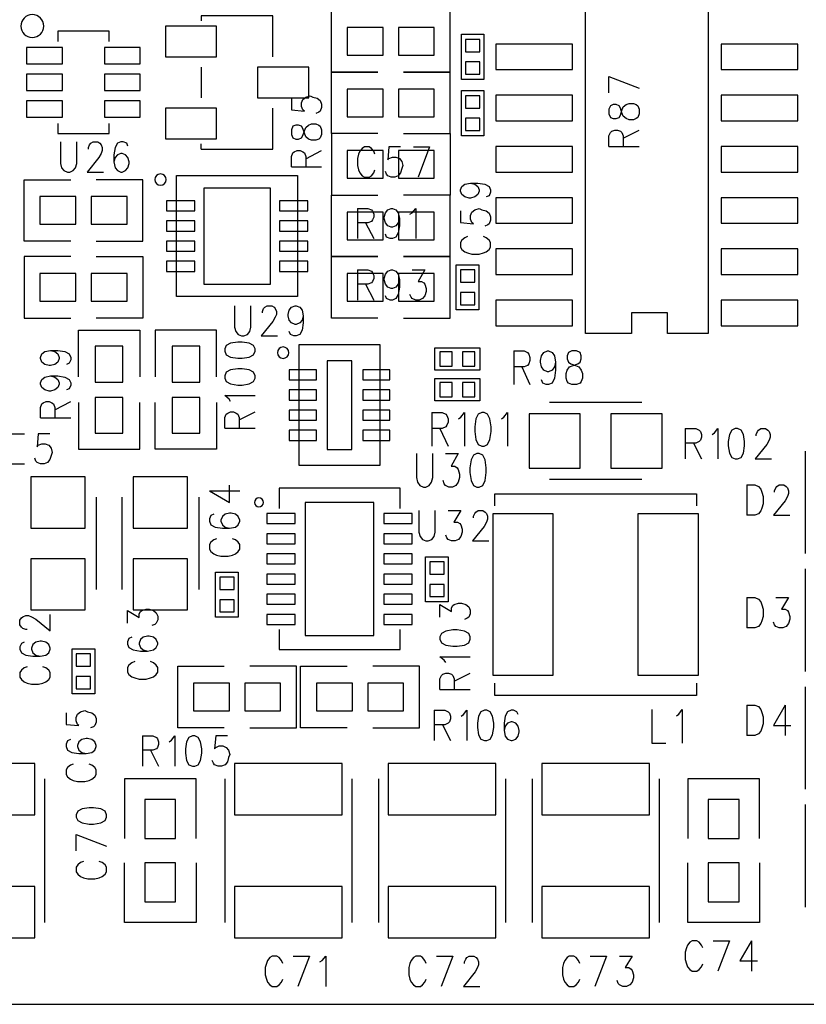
# Model space of a CAD drawing. Extents: x 2 to 38, y 4.3 to 27.6.
# Tile 3 of 25: x 13.3 to 16.6, y 10.6 to 14.6. Entities that reach past the tile are written whole.
import ezdxf

# ---------------------------------------------------------------- set-up
doc = ezdxf.new("R2010")
doc.units = 0
doc.layers.get('0').update_dxf_attribs({"linetype": 'CONTINUOUS'})
doc.layers.add('assy_t', color=3, linetype='CONTINUOUS')

# ---------------------------------------------------------------- blocks, each defined once
blk = doc.blocks.new('D17')
blk.add_lwpolyline([(-0.06348, -0.08041), (0.06348, -0.08041), (0.06348, 0.08041), (-0.06348, 0.08041)], close=True)
blk = doc.blocks.new('D18')
blk.add_lwpolyline([(-0.02539, -0.02963), (0.02539, -0.02963), (0.02539, 0.02963), (-0.02539, 0.02963)], close=True)
blk = doc.blocks.new('D19')
blk.add_lwpolyline([(-0.02963, -0.02539), (0.02963, -0.02539), (0.02963, 0.02539), (-0.02963, 0.02539)], close=True)
blk = doc.blocks.new('D22')
blk.add_lwpolyline([(-0.07407, -0.03386), (0.07407, -0.03386), (0.07407, 0.03386), (-0.07407, 0.03386)], close=True)
blk = doc.blocks.new('D26')
blk.add_lwpolyline([(-0.11216, -0.10581), (0.11216, -0.10581), (0.11216, 0.10581), (-0.11216, 0.10581)], close=True)
blk = doc.blocks.new('D27')
blk.add_lwpolyline([(-0.07407, -0.05714), (0.07407, -0.05714), (0.07407, 0.05714), (-0.07407, 0.05714)], close=True)
blk = doc.blocks.new('D30')
blk.add_lwpolyline([(-0.05714, -0.07407), (0.05714, -0.07407), (0.05714, 0.07407), (-0.05714, 0.07407)], close=True)
blk = doc.blocks.new('D31')
blk.add_lwpolyline([(-0.10581, -0.11216), (0.10581, -0.11216), (0.10581, 0.11216), (-0.10581, 0.11216)], close=True)
blk = doc.blocks.new('D32')
blk.add_lwpolyline([(-0.10581, -0.06348), (0.10581, -0.06348), (0.10581, 0.06348), (-0.10581, 0.06348)], close=True)
blk = doc.blocks.new('D39')
blk.add_lwpolyline([(-0.15871, -0.0529), (0.15871, -0.0529), (0.15871, 0.0529), (-0.15871, 0.0529)], close=True)
blk = doc.blocks.new('D46')
blk.add_lwpolyline([(-0.05832, -0.02083), (0.05832, -0.02083), (0.05832, 0.02083), (-0.05832, 0.02083)], close=True)
blk = doc.blocks.new('D47')
blk.add_lwpolyline([(-0.14163, -0.27493), (0.14163, -0.27493), (0.14163, 0.27493), (-0.14163, 0.27493)], close=True)
blk = doc.blocks.new('D50')
blk.add_lwpolyline([(-0.2222, -0.10581), (0.2222, -0.10581), (0.2222, 0.10581), (-0.2222, 0.10581)], close=True)
blk = doc.blocks.new('D51')
blk.add_lwpolyline([(-0.13747, -0.19829), (0.13747, -0.19829), (0.13747, 0.19829), (-0.13747, 0.19829)], close=True)
blk = doc.blocks.new('D54')
blk.add_lwpolyline([(-0.12497, -0.33325), (0.12497, -0.33325), (0.12497, 0.33325), (-0.12497, 0.33325)], close=True)
blk = doc.blocks.new('D60')
blk.add_lwpolyline([(-0.05624, -0.02083), (0.05624, -0.02083), (0.05624, 0.02083), (-0.05624, 0.02083)], close=True)
blk = doc.blocks.new('D61')
blk.add_lwpolyline([(-0.05082, -0.18329), (0.05082, -0.18329), (0.05082, 0.18329), (-0.05082, 0.18329)], close=True)

msp = doc.modelspace()

# ---------------------------------------------------------------- linework, layer by layer
at = {"layer": 'assy_t', "color": 3}
for points in [[(10.713162, 10.575483), (23.304282, 10.575483), (23.304282, 24.330483), (10.713162, 24.330483), (10.713162, 10.575483)], [(16.151682, 13.347643), (15.982382, 13.347643), (15.982382, 13.432283), (15.834262, 13.432283), (15.834262, 13.347643), (15.643802, 13.347643), (15.643802, 14.998243), (16.151682, 14.998243), (16.151682, 13.347643)], [(14.352962, 14.490363), (14.352962, 14.659663), (14.056702, 14.659663)], [(14.056702, 14.659663), (14.056702, 14.638503)], [(14.786762, 14.426883), (14.594202, 14.426883), (14.594202, 14.680823), (14.786762, 14.680823)], [(14.892582, 14.426883), (15.085142, 14.426883), (15.085142, 14.680823), (14.892582, 14.680823)], [(13.675782, 14.553843), (13.675782, 14.596163), (13.464162, 14.596163), (13.464162, 14.553843)], [(15.224802, 14.583483), (15.224802, 14.397243), (15.131702, 14.397243), (15.131702, 14.583483)], [(15.131702, 14.583483), (15.224802, 14.583483)], [(14.056702, 14.448043), (14.056702, 14.321063)], [(14.786762, 14.172943), (14.594202, 14.172943), (14.594202, 14.426883), (14.786762, 14.426883)], [(14.892582, 14.172943), (15.085142, 14.172943), (15.085142, 14.426883), (14.892582, 14.426883)], [(15.741022, 14.408603), (15.866002, 14.360503)], [(15.741022, 14.341263), (15.741022, 14.408603)], [(14.429002, 14.319143), (14.429002, 14.271043), (14.482562, 14.266243), (14.476622, 14.271043), (14.470662, 14.285483), (14.470662, 14.299903), (14.476622, 14.314343), (14.488522, 14.323963), (14.506382, 14.328763), (14.518282, 14.323963), (14.536142, 14.319143), (14.548042, 14.309523), (14.553982, 14.295103), (14.553982, 14.280663), (14.548042, 14.266243), (14.542082, 14.261423), (14.530182, 14.256623)], [(15.224802, 14.350703), (15.224802, 14.164483), (15.131702, 14.164483), (15.131702, 14.350703), (15.224802, 14.350703)], [(15.741022, 14.254703), (15.746962, 14.240263), (15.758882, 14.235463), (15.770782, 14.235463), (15.782682, 14.240263), (15.788622, 14.249883), (15.794582, 14.269123), (15.800542, 14.283563), (15.812442, 14.293183), (15.824342, 14.297983), (15.842202, 14.297983), (15.854102, 14.293183), (15.860042, 14.288363), (15.866002, 14.273943), (15.866002, 14.254703), (15.860042, 14.240263), (15.854102, 14.235463), (15.842202, 14.230643), (15.824342, 14.230643), (15.812442, 14.235463), (15.800542, 14.245083), (15.794582, 14.259503), (15.788622, 14.278743), (15.782682, 14.288363), (15.770782, 14.293183), (15.758882, 14.293183), (15.746962, 14.288363), (15.741022, 14.273943), (15.741022, 14.254703)], [(14.056702, 14.109463), (14.352962, 14.109463), (14.352962, 14.278743)], [(13.464162, 14.215263), (13.464162, 14.172943), (13.675782, 14.172943), (13.675782, 14.215263)], [(14.429002, 14.170063), (14.434962, 14.155623), (14.446862, 14.150823), (14.458762, 14.150823), (14.470662, 14.155623), (14.476622, 14.165243), (14.482562, 14.184483), (14.488522, 14.198903), (14.500422, 14.208523), (14.512322, 14.213343), (14.530182, 14.213343), (14.542082, 14.208523), (14.548042, 14.203723), (14.553982, 14.189283), (14.553982, 14.170063), (14.548042, 14.155623), (14.542082, 14.150823), (14.530182, 14.146003), (14.512322, 14.146003), (14.500422, 14.150823), (14.488522, 14.160443), (14.482562, 14.174863), (14.476622, 14.194103), (14.470662, 14.203723), (14.458762, 14.208523), (14.446862, 14.208523), (14.434962, 14.203723), (14.429002, 14.189283), (14.429002, 14.170063)], [(14.786762, 14.172943), (14.594202, 14.172943), (14.594202, 13.919003), (14.786762, 13.919003)], [(14.892582, 14.172943), (15.085142, 14.172943), (15.085142, 13.919003), (14.892582, 13.919003)], [(15.741022, 14.120043), (15.741022, 14.163323), (15.746962, 14.177743), (15.752922, 14.182563), (15.764822, 14.187363), (15.776722, 14.187363), (15.788622, 14.182563), (15.794582, 14.177743), (15.800542, 14.163323), (15.800542, 14.120043)], [(15.800542, 14.153703), (15.866002, 14.187363)], [(13.474742, 14.139223), (13.474742, 14.049943), (13.479562, 14.032083), (13.489182, 14.020183), (13.503602, 14.014223), (13.513222, 14.014223), (13.527662, 14.020183), (13.537282, 14.032083), (13.542082, 14.049943), (13.542082, 14.139223)], [(13.590182, 14.109463), (13.590182, 14.115403), (13.594982, 14.127303), (13.599802, 14.133263), (13.609422, 14.139223), (13.628642, 14.139223), (13.638262, 14.133263), (13.643082, 14.127303), (13.647882, 14.115403), (13.647882, 14.103503), (13.643082, 14.091603), (13.633462, 14.073743), (13.585362, 14.014223), (13.652702, 14.014223)], [(13.753702, 14.121363), (13.748882, 14.133263), (13.734462, 14.139223), (13.724842, 14.139223), (13.710422, 14.133263), (13.700802, 14.115403), (13.695982, 14.085643), (13.695982, 14.055883), (13.700802, 14.032083), (13.710422, 14.020183), (13.724842, 14.014223), (13.729642, 14.014223), (13.744082, 14.020183), (13.753702, 14.032083), (13.758502, 14.049943), (13.758502, 14.055883), (13.753702, 14.073743), (13.744082, 14.085643), (13.729642, 14.091603), (13.724842, 14.091603), (13.710422, 14.085643), (13.700802, 14.073743), (13.695982, 14.055883)], [(14.056702, 14.109463), (14.056702, 14.130623)], [(14.774262, 14.088303), (14.769442, 14.100203), (14.759822, 14.112103), (14.750222, 14.118043), (14.730982, 14.118043), (14.721362, 14.112103), (14.711742, 14.100203), (14.706922, 14.088303), (14.702122, 14.070443), (14.702122, 14.040683), (14.706922, 14.022823), (14.711742, 14.010923), (14.721362, 13.999023), (14.730982, 13.993063), (14.750222, 13.993063), (14.759822, 13.999023), (14.769442, 14.010923), (14.774262, 14.022823)], [(14.880062, 14.118043), (14.831982, 14.118043), (14.827162, 14.064483), (14.831982, 14.070443), (14.846402, 14.076383), (14.860822, 14.076383), (14.875262, 14.070443), (14.884882, 14.058543), (14.889682, 14.040683), (14.884882, 14.028783), (14.880062, 14.010923), (14.870442, 13.999023), (14.856022, 13.993063), (14.841602, 13.993063), (14.827162, 13.999023), (14.822362, 14.004963), (14.817542, 14.016863)], [(14.932962, 14.118043), (15.000302, 14.118043)], [(15.000302, 14.118043), (14.952202, 13.993063)], [(15.741022, 14.120043), (15.866002, 14.120043)], [(14.429002, 14.035383), (14.429002, 14.078683), (14.434962, 14.093103), (14.440902, 14.097903), (14.452802, 14.102723), (14.464722, 14.102723), (14.476622, 14.097903), (14.482562, 14.093103), (14.488522, 14.078683), (14.488522, 14.035383)], [(14.488522, 14.069063), (14.553982, 14.102723)], [(13.954882, 13.999643), (14.454762, 13.999643), (14.454762, 13.499763), (13.954882, 13.499763), (13.954882, 13.999643)], [(14.429002, 14.035383), (14.553982, 14.035383)], [(13.517082, 13.728543), (13.324502, 13.728543), (13.324502, 13.982483), (13.517082, 13.982483)], [(13.622882, 13.728543), (13.815442, 13.728543), (13.815442, 13.982483), (13.622882, 13.982483)], [(15.169002, 13.969023), (15.186842, 13.964203), (15.198762, 13.954583), (15.204702, 13.940163), (15.204702, 13.935343), (15.198762, 13.920923), (15.186842, 13.911303), (15.169002, 13.906503), (15.163042, 13.906503), (15.145182, 13.911303), (15.133282, 13.920923), (15.127342, 13.935343), (15.127342, 13.940163), (15.133282, 13.954583), (15.145182, 13.964203), (15.169002, 13.969023), (15.198762, 13.969023), (15.228502, 13.964203), (15.246362, 13.954583), (15.252322, 13.940163), (15.252322, 13.930543), (15.246362, 13.916123), (15.234462, 13.911303)], [(14.786762, 13.665063), (14.594202, 13.665063), (14.594202, 13.919003), (14.786762, 13.919003)], [(14.892582, 13.665063), (15.085142, 13.665063), (15.085142, 13.919003), (14.892582, 13.919003)], [(14.702122, 13.864123), (14.702122, 13.739123)], [(14.702122, 13.864123), (14.745402, 13.864123), (14.759822, 13.858163), (14.764642, 13.852203), (14.769442, 13.840303), (14.769442, 13.828403), (14.764642, 13.816503), (14.759822, 13.810543), (14.745402, 13.804603), (14.702122, 13.804603)], [(14.827162, 13.792683), (14.817542, 13.804603), (14.812742, 13.822443), (14.812742, 13.828403), (14.817542, 13.846263), (14.827162, 13.858163), (14.841602, 13.864123), (14.846402, 13.864123), (14.860822, 13.858163), (14.870442, 13.846263), (14.875262, 13.822443), (14.875262, 13.792683)], [(14.918542, 13.840303), (14.928162, 13.846263), (14.942582, 13.864123), (14.942582, 13.739123)], [(15.127342, 13.853583), (15.127342, 13.805503), (15.180902, 13.800683), (15.174942, 13.805503), (15.169002, 13.819923), (15.169002, 13.834363), (15.174942, 13.848783), (15.186842, 13.858403), (15.204702, 13.863203), (15.216602, 13.858403), (15.234462, 13.853583), (15.246362, 13.843983), (15.252322, 13.829543), (15.252322, 13.815123), (15.246362, 13.800683), (15.240422, 13.795883), (15.228502, 13.791063)], [(14.735782, 13.804603), (14.769442, 13.739123)], [(14.875262, 13.792683), (14.870442, 13.762943), (14.860822, 13.745083), (14.846402, 13.739123), (14.836782, 13.739123), (14.822362, 13.745083), (14.817542, 13.756983)], [(14.860822, 13.792683), (14.846402, 13.786743), (14.841602, 13.786743), (14.827162, 13.792683)], [(14.875262, 13.822443), (14.870442, 13.804603), (14.860822, 13.792683)], [(15.157082, 13.747783), (15.145182, 13.742983), (15.133282, 13.733363), (15.127342, 13.723743), (15.127342, 13.704503), (15.133282, 13.694883), (15.145182, 13.685263), (15.157082, 13.680443), (15.174942, 13.675643), (15.204702, 13.675643), (15.222562, 13.680443), (15.234462, 13.685263), (15.246362, 13.694883), (15.252322, 13.704503), (15.252322, 13.723743), (15.246362, 13.733363), (15.234462, 13.742983), (15.222562, 13.747783)], [(13.517082, 13.665063), (13.324502, 13.665063), (13.324502, 13.411123), (13.517082, 13.411123)], [(13.622882, 13.665063), (13.815442, 13.665063), (13.815442, 13.411123), (13.622882, 13.411123)], [(14.786762, 13.411123), (14.594202, 13.411123), (14.594202, 13.665063), (14.786762, 13.665063)], [(14.892582, 13.411123), (15.085142, 13.411123), (15.085142, 13.665063), (14.892582, 13.665063)], [(15.110542, 13.444983), (15.110542, 13.631203), (15.203642, 13.631203), (15.203642, 13.444983), (15.110542, 13.444983)], [(14.702122, 13.610183), (14.702122, 13.485183)], [(14.702122, 13.610183), (14.745402, 13.610183), (14.759822, 13.604223), (14.764642, 13.598263), (14.769442, 13.586363), (14.769442, 13.574463), (14.764642, 13.562563), (14.759822, 13.556603), (14.745402, 13.550663), (14.702122, 13.550663)], [(14.812742, 13.568503), (14.812742, 13.574463), (14.817542, 13.592323), (14.827162, 13.604223), (14.841602, 13.610183), (14.846402, 13.610183), (14.860822, 13.604223), (14.870442, 13.592323), (14.875262, 13.568503)], [(14.928162, 13.610183), (14.981062, 13.610183), (14.952202, 13.562563), (14.966642, 13.562563), (14.976262, 13.556603), (14.981062, 13.550663), (14.985882, 13.532803), (14.985882, 13.520903), (14.981062, 13.503043), (14.971442, 13.491143), (14.957022, 13.485183), (14.942582, 13.485183), (14.928162, 13.491143), (14.923362, 13.497083), (14.918542, 13.509003)], [(14.735782, 13.550663), (14.769442, 13.485183)], [(14.875262, 13.568503), (14.870442, 13.550663), (14.860822, 13.538763), (14.846402, 13.532803), (14.841602, 13.532803), (14.827162, 13.538763), (14.817542, 13.550663), (14.812742, 13.568503)], [(14.875262, 13.568503), (14.875262, 13.538763), (14.870442, 13.509003), (14.860822, 13.491143), (14.846402, 13.485183), (14.836782, 13.485183), (14.822362, 13.491143), (14.817542, 13.503043)], [(14.194242, 13.462043), (14.194242, 13.372763), (14.199042, 13.354923), (14.208662, 13.343003), (14.223102, 13.337063), (14.232722, 13.337063), (14.247142, 13.343003), (14.256762, 13.354923), (14.261582, 13.372763), (14.261582, 13.462043)], [(14.309662, 13.432283), (14.309662, 13.438243), (14.314482, 13.450143), (14.319282, 13.456083), (14.328902, 13.462043), (14.348142, 13.462043), (14.357762, 13.456083), (14.362582, 13.450143), (14.367382, 13.438243), (14.367382, 13.426343), (14.362582, 13.414423), (14.352962, 13.396583), (14.304862, 13.337063), (14.372182, 13.337063)], [(14.478002, 13.420383), (14.473182, 13.402523), (14.463562, 13.390623), (14.449142, 13.384663), (14.444342, 13.384663), (14.429902, 13.390623), (14.420282, 13.402523), (14.415482, 13.420383), (14.415482, 13.426343), (14.420282, 13.444183), (14.429902, 13.456083), (14.444342, 13.462043), (14.449142, 13.462043), (14.463562, 13.456083), (14.473182, 13.444183), (14.478002, 13.420383), (14.478002, 13.390623), (14.473182, 13.360863), (14.463562, 13.343003), (14.449142, 13.337063), (14.439522, 13.337063), (14.425102, 13.343003), (14.420282, 13.354923)], [(13.548822, 13.167763), (13.548822, 13.360343), (13.802762, 13.360343), (13.802762, 13.167763)], [(14.120182, 13.167763), (14.120182, 13.360343), (13.866242, 13.360343), (13.866242, 13.167763)], [(14.278882, 13.283183), (14.272942, 13.297623), (14.255082, 13.307243), (14.225322, 13.312043), (14.207462, 13.312043), (14.177702, 13.307243), (14.159862, 13.297623), (14.153902, 13.283183)], [(13.433742, 13.277423), (13.451602, 13.272603), (13.463502, 13.263003), (13.469462, 13.248563), (13.469462, 13.243763), (13.463502, 13.229323), (13.451602, 13.219703), (13.433742, 13.214903), (13.427802, 13.214903), (13.409942, 13.219703), (13.398042, 13.229323), (13.392082, 13.243763), (13.392082, 13.248563), (13.398042, 13.263003), (13.409942, 13.272603), (13.433742, 13.277423), (13.463502, 13.277423), (13.493262, 13.272603), (13.511122, 13.263003), (13.517082, 13.248563), (13.517082, 13.238943), (13.511122, 13.224523), (13.499222, 13.219703)], [(14.153902, 13.273583), (14.159862, 13.259143), (14.177702, 13.249523), (14.207462, 13.244723), (14.225322, 13.244723), (14.255082, 13.249523), (14.272942, 13.259143), (14.278882, 13.273583), (14.278882, 13.283183)], [(14.153902, 13.283183), (14.153902, 13.273583)], [(14.461422, 13.301323), (14.794682, 13.301323), (14.794682, 12.801443), (14.461422, 12.801443), (14.461422, 13.301323)], [(15.021662, 13.288383), (15.207882, 13.288383), (15.207882, 13.195283), (15.021662, 13.195283), (15.021662, 13.288383)], [(15.347542, 13.274903), (15.347542, 13.136023)], [(15.347542, 13.274903), (15.390822, 13.274903), (15.405262, 13.268283), (15.410062, 13.261663), (15.414882, 13.248443), (15.414882, 13.235223), (15.410062, 13.221983), (15.405262, 13.215383), (15.390822, 13.208763), (15.347542, 13.208763)], [(15.462982, 13.255063), (15.472582, 13.268283), (15.487022, 13.274903), (15.491822, 13.274903), (15.506262, 13.268283), (15.515882, 13.255063), (15.520682, 13.228603), (15.520682, 13.195543), (15.515882, 13.162483), (15.506262, 13.142643), (15.491822, 13.136023), (15.482202, 13.136023), (15.467782, 13.142643), (15.462982, 13.155863)], [(15.588022, 13.274903), (15.573582, 13.268283), (15.568782, 13.255063), (15.568782, 13.241823), (15.573582, 13.228603), (15.583202, 13.221983), (15.602442, 13.215383), (15.616882, 13.208763), (15.626502, 13.195543), (15.631302, 13.182323), (15.631302, 13.162483), (15.626502, 13.149243), (15.621682, 13.142643), (15.607262, 13.136023), (15.588022, 13.136023), (15.573582, 13.142643), (15.568782, 13.149243), (15.563962, 13.162483), (15.563962, 13.182323), (15.568782, 13.195543), (15.578402, 13.208763), (15.592822, 13.215383), (15.612062, 13.221983), (15.621682, 13.228603), (15.626502, 13.241823), (15.626502, 13.255063), (15.621682, 13.268283), (15.607262, 13.274903), (15.588022, 13.274903)], [(15.462982, 13.208763), (15.458162, 13.228603), (15.458162, 13.235223), (15.462982, 13.255063)], [(15.520682, 13.228603), (15.515882, 13.208763), (15.506262, 13.195543), (15.491822, 13.188923), (15.487022, 13.188923), (15.472582, 13.195543), (15.462982, 13.208763)], [(14.153902, 13.162963), (14.159862, 13.148523), (14.177702, 13.138903), (14.207462, 13.134103), (14.225322, 13.134103), (14.255082, 13.138903), (14.272942, 13.148523), (14.278882, 13.162963), (14.278882, 13.172583), (14.272942, 13.187003), (14.255082, 13.196623), (14.225322, 13.201423), (14.207462, 13.201423), (14.177702, 13.196623), (14.159862, 13.187003), (14.153902, 13.172583), (14.153902, 13.162963)], [(15.381202, 13.208763), (15.414882, 13.136023)], [(13.433742, 13.171623), (13.451602, 13.166803), (13.463502, 13.157183), (13.469462, 13.142763), (13.469462, 13.137943), (13.463502, 13.123523), (13.451602, 13.113903), (13.433742, 13.109083), (13.427802, 13.109083), (13.409942, 13.113903), (13.398042, 13.123523), (13.392082, 13.137943), (13.392082, 13.142763), (13.398042, 13.157183), (13.409942, 13.166803), (13.433742, 13.171623), (13.463502, 13.171623), (13.493262, 13.166803), (13.511122, 13.157183), (13.517082, 13.142763), (13.517082, 13.133143), (13.511122, 13.118703), (13.499222, 13.113903)], [(15.207882, 13.068303), (15.021662, 13.068303), (15.021662, 13.161423), (15.207882, 13.161423), (15.207882, 13.068303)], [(13.392082, 12.998483), (13.392082, 13.041763), (13.398042, 13.056183), (13.403982, 13.061003), (13.415902, 13.065803), (13.427802, 13.065803), (13.439702, 13.061003), (13.445662, 13.056183), (13.451602, 13.041763), (13.451602, 12.998483)], [(13.451602, 13.032143), (13.517082, 13.065803)], [(13.548822, 13.061963), (13.548822, 12.869383), (13.802762, 12.869383), (13.802762, 13.061963)], [(14.120182, 13.061963), (14.120182, 12.869383), (13.866242, 12.869383), (13.866242, 13.061963)], [(14.177702, 13.066763), (14.171762, 13.076383), (14.153902, 13.090823), (14.278882, 13.090823)], [(15.876582, 13.061963), (15.495682, 13.061963)], [(14.153902, 12.956143), (14.153902, 12.999443), (14.159862, 13.013863), (14.165802, 13.018683), (14.177702, 13.023483), (14.189622, 13.023483), (14.201522, 13.018683), (14.207462, 13.013863), (14.213422, 12.999443), (14.213422, 12.956143)], [(14.213422, 12.989823), (14.278882, 13.023483)], [(15.008962, 13.020963), (15.008962, 12.882083)], [(15.008962, 13.020963), (15.052242, 13.020963), (15.066682, 13.014343), (15.071482, 13.007723), (15.076302, 12.994503), (15.076302, 12.981283), (15.071482, 12.968063), (15.066682, 12.961443), (15.052242, 12.954823), (15.008962, 12.954823)], [(15.119582, 12.994503), (15.129202, 13.001123), (15.143622, 13.020963), (15.143622, 12.882083)], [(15.215762, 13.020963), (15.201342, 13.014343), (15.191722, 12.994503), (15.186902, 12.961443), (15.186902, 12.941603), (15.191722, 12.908543), (15.201342, 12.888703), (15.215762, 12.882083), (15.225382, 12.882083), (15.239822, 12.888703), (15.249442, 12.908543), (15.254242, 12.941603), (15.254242, 12.961443), (15.249442, 12.994503), (15.239822, 13.014343), (15.225382, 13.020963), (15.215762, 13.020963)], [(15.297522, 12.994503), (15.307142, 13.001123), (15.321582, 13.020963), (15.321582, 12.882083)], [(13.392082, 12.998483), (13.517082, 12.998483)], [(14.153902, 12.956143), (14.278882, 12.956143)], [(15.042622, 12.954823), (15.076302, 12.882083)], [(16.056462, 12.954163), (16.056462, 12.829183)], [(16.056462, 12.954163), (16.099742, 12.954163), (16.114162, 12.948223), (16.118982, 12.942263), (16.123782, 12.930363), (16.123782, 12.918463), (16.118982, 12.906563), (16.114162, 12.900603), (16.099742, 12.894643), (16.056462, 12.894643)], [(16.167082, 12.930363), (16.176702, 12.936303), (16.191122, 12.954163), (16.191122, 12.829183)], [(16.263262, 12.954163), (16.248842, 12.948223), (16.239222, 12.930363), (16.234402, 12.900603), (16.234402, 12.882743), (16.239222, 12.852983), (16.248842, 12.835143), (16.263262, 12.829183), (16.272882, 12.829183), (16.287302, 12.835143), (16.296922, 12.852983), (16.301742, 12.882743), (16.301742, 12.900603), (16.296922, 12.930363), (16.287302, 12.948223), (16.272882, 12.954163), (16.263262, 12.954163)], [(16.349842, 12.924403), (16.349842, 12.930363), (16.354642, 12.942263), (16.359442, 12.948223), (16.369062, 12.954163), (16.388302, 12.954163), (16.397922, 12.948223), (16.402742, 12.942263), (16.407542, 12.930363), (16.407542, 12.918463), (16.402742, 12.906563), (16.393122, 12.888703), (16.345022, 12.829183), (16.412362, 12.829183)], [(13.263142, 12.933003), (13.325662, 12.933003)], [(13.431462, 12.933003), (13.383362, 12.933003), (13.378562, 12.879443), (13.383362, 12.885383), (13.397802, 12.891343), (13.412222, 12.891343), (13.426662, 12.885383), (13.436282, 12.873483), (13.441082, 12.855643), (13.436282, 12.843723), (13.431462, 12.825883), (13.421842, 12.813963), (13.407422, 12.808023), (13.392982, 12.808023), (13.378562, 12.813963), (13.373742, 12.819923), (13.368942, 12.831823)], [(16.090122, 12.894643), (16.123782, 12.829183)], [(16.552762, 12.437703), (16.552762, 12.860923)], [(14.945482, 12.851663), (14.945482, 12.752463), (14.950282, 12.732623), (14.959902, 12.719403), (14.974342, 12.712803), (14.983942, 12.712803), (14.998382, 12.719403), (15.008002, 12.732623), (15.012802, 12.752463), (15.012802, 12.851663)], [(15.065722, 12.851663), (15.118622, 12.851663), (15.089762, 12.798763), (15.104182, 12.798763), (15.113802, 12.792143), (15.118622, 12.785543), (15.123422, 12.765703), (15.123422, 12.752463), (15.118622, 12.732623), (15.109002, 12.719403), (15.094562, 12.712803), (15.080142, 12.712803), (15.065722, 12.719403), (15.060902, 12.726023), (15.056102, 12.739243)], [(15.195562, 12.851663), (15.181142, 12.845063), (15.171522, 12.825223), (15.166702, 12.792143), (15.166702, 12.772303), (15.171522, 12.739243), (15.181142, 12.719403), (15.195562, 12.712803), (15.205182, 12.712803), (15.219622, 12.719403), (15.229242, 12.739243), (15.234042, 12.772303), (15.234042, 12.792143), (15.229242, 12.825223), (15.219622, 12.845063), (15.205182, 12.851663), (15.195562, 12.851663)], [(13.263142, 12.808023), (13.325662, 12.808023)], [(15.876582, 12.744543), (15.495682, 12.744543)], [(14.090422, 12.696443), (14.173742, 12.648343), (14.173742, 12.720483)], [(14.090422, 12.696443), (14.215402, 12.696443)], [(14.878002, 12.624143), (14.878002, 12.707463), (14.378122, 12.707463), (14.378122, 12.624143)], [(16.310402, 12.721383), (16.310402, 12.596403)], [(16.310402, 12.721383), (16.344062, 12.721383), (16.358482, 12.715443), (16.368102, 12.703543), (16.372922, 12.691623), (16.377722, 12.673783), (16.377722, 12.644023), (16.372922, 12.626163), (16.368102, 12.614263), (16.358482, 12.602363), (16.344062, 12.596403), (16.310402, 12.596403)], [(16.425822, 12.691623), (16.425822, 12.697583), (16.430622, 12.709483), (16.435442, 12.715443), (16.445062, 12.721383), (16.464302, 12.721383), (16.473922, 12.715443), (16.478722, 12.709483), (16.483542, 12.697583), (16.483542, 12.685683), (16.478722, 12.673783), (16.469102, 12.655923), (16.421022, 12.596403), (16.488342, 12.596403)], [(13.622882, 12.670463), (13.622882, 12.289563)], [(13.728682, 12.670463), (13.728682, 12.289563)], [(14.046102, 12.670463), (14.046102, 12.289563)], [(15.269562, 12.634983), (15.269562, 12.684963), (16.102702, 12.684963), (16.102702, 12.634983)], [(14.956062, 12.615583), (14.956062, 12.526303), (14.960862, 12.508443), (14.970482, 12.496543), (14.984922, 12.490603), (14.994542, 12.490603), (15.008962, 12.496543), (15.018582, 12.508443), (15.023382, 12.526303), (15.023382, 12.615583)], [(15.076302, 12.615583), (15.129202, 12.615583), (15.100342, 12.567963), (15.114762, 12.567963), (15.124382, 12.562023), (15.129202, 12.556063), (15.134002, 12.538203), (15.134002, 12.526303), (15.129202, 12.508443), (15.119582, 12.496543), (15.105142, 12.490603), (15.090722, 12.490603), (15.076302, 12.496543), (15.071482, 12.502503), (15.066682, 12.514403)], [(15.182102, 12.585823), (15.182102, 12.591783), (15.186902, 12.603683), (15.191722, 12.609623), (15.201342, 12.615583), (15.220582, 12.615583), (15.230202, 12.609623), (15.235002, 12.603683), (15.239822, 12.591783), (15.239822, 12.579863), (15.235002, 12.567963), (15.225382, 12.550123), (15.177282, 12.490603), (15.244622, 12.490603)], [(14.108282, 12.600243), (14.096362, 12.595443), (14.090422, 12.581023), (14.090422, 12.571403), (14.096362, 12.556963), (14.114222, 12.547343), (14.143982, 12.542543), (14.173742, 12.542543), (14.197542, 12.547343), (14.209442, 12.556963), (14.215402, 12.571403), (14.215402, 12.576203), (14.209442, 12.590643), (14.197542, 12.600243), (14.179702, 12.605063), (14.173742, 12.605063), (14.155882, 12.600243), (14.143982, 12.590643), (14.138022, 12.576203), (14.138022, 12.571403), (14.143982, 12.556963), (14.155882, 12.547343), (14.173742, 12.542543)], [(14.120182, 12.499263), (14.108282, 12.494443), (14.096362, 12.484823), (14.090422, 12.475203), (14.090422, 12.455963), (14.096362, 12.446343), (14.108282, 12.436723), (14.120182, 12.431923), (14.138022, 12.427103), (14.167782, 12.427103), (14.185642, 12.431923), (14.197542, 12.436723), (14.209442, 12.446343), (14.215402, 12.455963), (14.215402, 12.475203), (14.209442, 12.484823), (14.197542, 12.494443), (14.185642, 12.499263)], [(14.983562, 12.238783), (14.983562, 12.425003), (15.076682, 12.425003), (15.076682, 12.238783), (14.983562, 12.238783)], [(16.552762, 11.950983), (16.552762, 12.374203)], [(14.209062, 12.361503), (14.209062, 12.175283), (14.115942, 12.175283), (14.115942, 12.361503), (14.209062, 12.361503)], [(16.310402, 12.255843), (16.310402, 12.130843)], [(16.310402, 12.255843), (16.344062, 12.255843), (16.358482, 12.249883), (16.368102, 12.237983), (16.372922, 12.226083), (16.377722, 12.208223), (16.377722, 12.178463), (16.372922, 12.160603), (16.368102, 12.148703), (16.358482, 12.136803), (16.344062, 12.130843), (16.310402, 12.130843)], [(16.430622, 12.255843), (16.483542, 12.255843), (16.454682, 12.208223), (16.469102, 12.208223), (16.478722, 12.202263), (16.483542, 12.196323), (16.488342, 12.178463), (16.488342, 12.166563), (16.483542, 12.148703), (16.473922, 12.136803), (16.459482, 12.130843), (16.445062, 12.130843), (16.430622, 12.136803), (16.425822, 12.142763), (16.421022, 12.154663)], [(13.751842, 12.150083), (13.751842, 12.202983), (13.799442, 12.174143), (13.799442, 12.188563), (13.805402, 12.198183), (13.811342, 12.202983), (13.829202, 12.207803), (13.841102, 12.207803), (13.858962, 12.202983), (13.870862, 12.193383), (13.876822, 12.178943), (13.876822, 12.164523), (13.870862, 12.150083), (13.864922, 12.145283), (13.853022, 12.140463)], [(15.042682, 12.175103), (15.042682, 12.228003), (15.090302, 12.199143), (15.090302, 12.213583), (15.096262, 12.223183), (15.102202, 12.228003), (15.120062, 12.232803), (15.131962, 12.232803), (15.149822, 12.228003), (15.161722, 12.218383), (15.167682, 12.203963), (15.167682, 12.189523), (15.161722, 12.175103), (15.155762, 12.170283), (15.143862, 12.165483)], [(13.337202, 12.124123), (13.331242, 12.124123), (13.319342, 12.128923), (13.313402, 12.133743), (13.307442, 12.143363), (13.307442, 12.162603), (13.313402, 12.172203), (13.319342, 12.177023), (13.331242, 12.181823), (13.343142, 12.181823), (13.355062, 12.177023), (13.372902, 12.167403), (13.432422, 12.119303), (13.432422, 12.186643)], [(14.378122, 12.124263), (14.378122, 12.040963), (14.878002, 12.040963), (14.878002, 12.124263)], [(13.769682, 12.092383), (13.757782, 12.087563), (13.751842, 12.073143), (13.751842, 12.063523), (13.757782, 12.049083), (13.775642, 12.039463), (13.805402, 12.034663), (13.835162, 12.034663), (13.858962, 12.039463), (13.870862, 12.049083), (13.876822, 12.063523), (13.876822, 12.068323), (13.870862, 12.082763), (13.858962, 12.092383), (13.841102, 12.097183), (13.835162, 12.097183), (13.817302, 12.092383), (13.805402, 12.082763), (13.799442, 12.068323), (13.799442, 12.063523), (13.805402, 12.049083), (13.817302, 12.039463), (13.835162, 12.034663)], [(15.042682, 12.083723), (15.048642, 12.069283), (15.066502, 12.059663), (15.096262, 12.054863), (15.114102, 12.054863), (15.143862, 12.059663), (15.161722, 12.069283), (15.167682, 12.083723), (15.167682, 12.093343), (15.161722, 12.107763), (15.143862, 12.117383), (15.114102, 12.122203), (15.096262, 12.122203), (15.066502, 12.117383), (15.048642, 12.107763), (15.042682, 12.093343), (15.042682, 12.083723)], [(13.325302, 12.071223), (13.313402, 12.066403), (13.307442, 12.051983), (13.307442, 12.042363), (13.313402, 12.027923), (13.331242, 12.018303), (13.361002, 12.013503), (13.390762, 12.013503), (13.414562, 12.018303), (13.426482, 12.027923), (13.432422, 12.042363), (13.432422, 12.047163), (13.426482, 12.061603), (13.414562, 12.071223), (13.396722, 12.076023), (13.390762, 12.076023), (13.372902, 12.071223), (13.361002, 12.061603), (13.355062, 12.047163), (13.355062, 12.042363), (13.361002, 12.027923), (13.372902, 12.018303), (13.390762, 12.013503)], [(13.523422, 11.857863), (13.523422, 12.044083), (13.616542, 12.044083), (13.616542, 11.857863), (13.523422, 11.857863)], [(15.066502, 11.987523), (15.060542, 11.997143), (15.042682, 12.011583), (15.167682, 12.011583)], [(13.337202, 11.970223), (13.325302, 11.965403), (13.313402, 11.955783), (13.307442, 11.946163), (13.307442, 11.926923), (13.313402, 11.917303), (13.325302, 11.907703), (13.337202, 11.902883), (13.355062, 11.898083), (13.384822, 11.898083), (13.402662, 11.902883), (13.414562, 11.907703), (13.426482, 11.917303), (13.432422, 11.926923), (13.432422, 11.946163), (13.426482, 11.955783), (13.414562, 11.965403), (13.402662, 11.970223)], [(13.781602, 11.991383), (13.769682, 11.986563), (13.757782, 11.976943), (13.751842, 11.967323), (13.751842, 11.948083), (13.757782, 11.938483), (13.769682, 11.928863), (13.781602, 11.924043)], [(13.781602, 11.924043), (13.799442, 11.919243), (13.829202, 11.919243), (13.847062, 11.924043), (13.858962, 11.928863), (13.870862, 11.938483), (13.876822, 11.948083), (13.876822, 11.967323), (13.870862, 11.976943), (13.858962, 11.986563), (13.847062, 11.991383)], [(14.151922, 11.718203), (13.959342, 11.718203), (13.959342, 11.972143), (14.151922, 11.972143)], [(14.257722, 11.718203), (14.450302, 11.718203), (14.450302, 11.972143), (14.257722, 11.972143)], [(14.659802, 11.718203), (14.467222, 11.718203), (14.467222, 11.972143), (14.659802, 11.972143)], [(14.765602, 11.718203), (14.958182, 11.718203), (14.958182, 11.972143), (14.765602, 11.972143)], [(15.042682, 11.876903), (15.042682, 11.920203), (15.048642, 11.934623), (15.054582, 11.939443), (15.066502, 11.944243), (15.078402, 11.944243), (15.090302, 11.939443), (15.096262, 11.934623), (15.102202, 11.920203), (15.102202, 11.876903)], [(15.102202, 11.910583), (15.167682, 11.944243)], [(16.102702, 11.901823), (16.102702, 11.851843), (15.269562, 11.851843), (15.269562, 11.901823)], [(16.552762, 11.464263), (16.552762, 11.887503)], [(15.042682, 11.876903), (15.167682, 11.876903)], [(16.310402, 11.811443), (16.310402, 11.686463)], [(16.310402, 11.811443), (16.344062, 11.811443), (16.358482, 11.805483), (16.368102, 11.793583), (16.372922, 11.781683), (16.377722, 11.763823), (16.377722, 11.734063), (16.372922, 11.716223), (16.368102, 11.704323), (16.358482, 11.692403), (16.344062, 11.686463), (16.310402, 11.686463)], [(16.469102, 11.811443), (16.421022, 11.728123), (16.493162, 11.728123)], [(16.469102, 11.811443), (16.469102, 11.686463)], [(13.497902, 11.779763), (13.497902, 11.731663), (13.551462, 11.726863), (13.545502, 11.731663), (13.539562, 11.746103), (13.539562, 11.760523), (13.545502, 11.774943), (13.557422, 11.784563), (13.575262, 11.789383), (13.587162, 11.784563), (13.605022, 11.779763), (13.616922, 11.770143), (13.622882, 11.755723), (13.622882, 11.741283), (13.616922, 11.726863), (13.610982, 11.722043), (13.599082, 11.717243)], [(15.019542, 11.790283), (15.019542, 11.665303)], [(15.019542, 11.790283), (15.062822, 11.790283), (15.077262, 11.784323), (15.082062, 11.778383), (15.086882, 11.766483), (15.086882, 11.754563), (15.082062, 11.742663), (15.077262, 11.736723), (15.062822, 11.730763), (15.019542, 11.730763)], [(15.130162, 11.766483), (15.139782, 11.772423), (15.154202, 11.790283), (15.154202, 11.665303)], [(15.226342, 11.790283), (15.211922, 11.784323), (15.202302, 11.766483), (15.197482, 11.736723), (15.197482, 11.718863), (15.202302, 11.689103), (15.211922, 11.671243), (15.226342, 11.665303), (15.235962, 11.665303), (15.250402, 11.671243), (15.260022, 11.689103), (15.264822, 11.718863), (15.264822, 11.736723), (15.260022, 11.766483), (15.250402, 11.784323), (15.235962, 11.790283), (15.226342, 11.790283)], [(15.365822, 11.772423), (15.361002, 11.784323), (15.346582, 11.790283), (15.336962, 11.790283), (15.322542, 11.784323), (15.312922, 11.766483), (15.308102, 11.736723), (15.308102, 11.706963), (15.312922, 11.683143), (15.322542, 11.671243), (15.336962, 11.665303), (15.341782, 11.665303), (15.356202, 11.671243), (15.365822, 11.683143), (15.370622, 11.701003), (15.370622, 11.706963), (15.365822, 11.724823), (15.356202, 11.736723), (15.341782, 11.742663), (15.336962, 11.742663), (15.322542, 11.736723), (15.312922, 11.724823), (15.308102, 11.706963)], [(15.918902, 11.793583), (15.918902, 11.654723), (15.976622, 11.654723)], [(16.019902, 11.767143), (16.029522, 11.773743), (16.043962, 11.793583), (16.043962, 11.654723)], [(15.053202, 11.730763), (15.086882, 11.665303)], [(13.813342, 11.684483), (13.813342, 11.559483)], [(13.813342, 11.684483), (13.856622, 11.684483), (13.871042, 11.678523), (13.875862, 11.672563), (13.880662, 11.660663), (13.880662, 11.648763), (13.875862, 11.636863), (13.871042, 11.630903), (13.856622, 11.624963), (13.813342, 11.624963)], [(13.923942, 11.660663), (13.933562, 11.666623), (13.948002, 11.684483), (13.948002, 11.559483)], [(14.020142, 11.684483), (14.005702, 11.678523), (13.996102, 11.660663), (13.991282, 11.630903), (13.991282, 11.613063), (13.996102, 11.583303), (14.005702, 11.565443), (14.020142, 11.559483), (14.029762, 11.559483), (14.044182, 11.565443), (14.053802, 11.583303), (14.058622, 11.613063), (14.058622, 11.630903), (14.053802, 11.660663), (14.044182, 11.678523), (14.029762, 11.684483), (14.020142, 11.684483)], [(14.164422, 11.684483), (14.116322, 11.684483), (14.111522, 11.630903), (14.116322, 11.636863), (14.130762, 11.642823), (14.145182, 11.642823), (14.159622, 11.636863), (14.169242, 11.624963), (14.174042, 11.607103), (14.169242, 11.595203), (14.164422, 11.577343), (14.154802, 11.565443), (14.140382, 11.559483), (14.125942, 11.559483), (14.111522, 11.565443), (14.106702, 11.571403), (14.101902, 11.583303)], [(13.515742, 11.669143), (13.503842, 11.664343), (13.497902, 11.649903), (13.497902, 11.640283), (13.503842, 11.625863), (13.521702, 11.616243), (13.551462, 11.611423), (13.581222, 11.611423), (13.605022, 11.616243), (13.616922, 11.625863), (13.622882, 11.640283), (13.622882, 11.645103), (13.616922, 11.659523), (13.605022, 11.669143), (13.587162, 11.673963), (13.581222, 11.673963), (13.563362, 11.669143), (13.551462, 11.659523), (13.545502, 11.645103), (13.545502, 11.640283), (13.551462, 11.625863), (13.563362, 11.616243), (13.581222, 11.611423)], [(13.847002, 11.624963), (13.880662, 11.559483)], [(13.527662, 11.568143), (13.515742, 11.563343), (13.503842, 11.553723), (13.497902, 11.544103), (13.497902, 11.524863), (13.503842, 11.515243), (13.515742, 11.505623), (13.527662, 11.500823), (13.545502, 11.496003), (13.575262, 11.496003), (13.593122, 11.500823), (13.605022, 11.505623), (13.616922, 11.515243), (13.622882, 11.524863), (13.622882, 11.544103), (13.616922, 11.553723), (13.605022, 11.563343), (13.593122, 11.568143)], [(13.409142, 11.506583), (13.409142, 10.914063)], [(14.035522, 11.261103), (14.035522, 11.506583), (13.739262, 11.506583), (13.739262, 11.261103)], [(14.154042, 11.506583), (14.154042, 10.914063)], [(14.678842, 11.506583), (14.678842, 10.914063)], [(14.788882, 11.506583), (14.788882, 10.914063)], [(15.313682, 11.506583), (15.313682, 10.914063)], [(15.423722, 11.506583), (15.423722, 10.914063)], [(15.948542, 11.506583), (15.948542, 10.914063)], [(16.363302, 11.261103), (16.363302, 11.506583), (16.067042, 11.506583), (16.067042, 11.261103)], [(16.552762, 10.977543), (16.552762, 11.400783)], [(13.540222, 11.348843), (13.546162, 11.334403), (13.564022, 11.324783), (13.593782, 11.319983), (13.611642, 11.319983), (13.641402, 11.324783), (13.659262, 11.334403), (13.665202, 11.348843), (13.665202, 11.358463), (13.659262, 11.372883), (13.641402, 11.382503), (13.611642, 11.387303), (13.593782, 11.387303), (13.564022, 11.382503), (13.546162, 11.372883), (13.540222, 11.358463), (13.540222, 11.348843)], [(13.540222, 11.276703), (13.665202, 11.228603)], [(13.540222, 11.209363), (13.540222, 11.276703)], [(13.569982, 11.166083), (13.558082, 11.161263), (13.546162, 11.151643), (13.540222, 11.142023), (13.540222, 11.122783), (13.546162, 11.113183), (13.558082, 11.103563), (13.569982, 11.098743), (13.587822, 11.093943), (13.617582, 11.093943), (13.635442, 11.098743), (13.647342, 11.103563), (13.659262, 11.113183), (13.665202, 11.122783), (13.665202, 11.142023), (13.659262, 11.151643), (13.647342, 11.161263), (13.635442, 11.166083)], [(14.035522, 11.159543), (14.035522, 10.914063), (13.739262, 10.914063), (13.739262, 11.159543)], [(16.363302, 11.159543), (16.363302, 10.914063), (16.067042, 10.914063), (16.067042, 11.159543)], [(16.128602, 10.808263), (16.123782, 10.820163), (16.114162, 10.832063), (16.104542, 10.838023), (16.085322, 10.838023), (16.075702, 10.832063), (16.066082, 10.820163), (16.061262, 10.808263), (16.056462, 10.790403), (16.056462, 10.760643), (16.061262, 10.742783), (16.066082, 10.730883), (16.075702, 10.718983), (16.085322, 10.713023), (16.104542, 10.713023), (16.114162, 10.718983), (16.123782, 10.730883), (16.128602, 10.742783)], [(16.171882, 10.838023), (16.239222, 10.838023)], [(16.239222, 10.838023), (16.191122, 10.713023)], [(16.330602, 10.838023), (16.282502, 10.754683), (16.354642, 10.754683)], [(16.330602, 10.838023), (16.330602, 10.713023)], [(14.393362, 10.744763), (14.388542, 10.756683), (14.378922, 10.768583), (14.369302, 10.774523), (14.350062, 10.774523), (14.340442, 10.768583), (14.330822, 10.756683), (14.326022, 10.744763), (14.321202, 10.726923), (14.321202, 10.697163), (14.326022, 10.679303), (14.330822, 10.667403), (14.340442, 10.655503), (14.350062, 10.649543), (14.369302, 10.649543), (14.378922, 10.655503), (14.388542, 10.667403), (14.393362, 10.679303)], [(14.436642, 10.774523), (14.503962, 10.774523)], [(14.503962, 10.774523), (14.455882, 10.649543)], [(14.547262, 10.750723), (14.556882, 10.756683), (14.571302, 10.774523), (14.571302, 10.649543)], [(14.985882, 10.744763), (14.981062, 10.756683), (14.971442, 10.768583), (14.961822, 10.774523), (14.942582, 10.774523), (14.932962, 10.768583), (14.923362, 10.756683), (14.918542, 10.744763), (14.913742, 10.726923), (14.913742, 10.697163), (14.918542, 10.679303), (14.923362, 10.667403), (14.932962, 10.655503), (14.942582, 10.649543), (14.961822, 10.649543), (14.971442, 10.655503), (14.981062, 10.667403), (14.985882, 10.679303)], [(15.029162, 10.774523), (15.096502, 10.774523)], [(15.096502, 10.774523), (15.048402, 10.649543)], [(15.144582, 10.744763), (15.144582, 10.750723), (15.149402, 10.762623), (15.154202, 10.768583), (15.163822, 10.774523), (15.183062, 10.774523), (15.192682, 10.768583), (15.197482, 10.762623), (15.202302, 10.750723), (15.202302, 10.738823), (15.197482, 10.726923), (15.187882, 10.709063), (15.139782, 10.649543), (15.207102, 10.649543)], [(15.620722, 10.744763), (15.615922, 10.756683), (15.606302, 10.768583), (15.596682, 10.774523), (15.577442, 10.774523), (15.567822, 10.768583), (15.558202, 10.756683), (15.553382, 10.744763), (15.548582, 10.726923), (15.548582, 10.697163), (15.553382, 10.679303), (15.558202, 10.667403), (15.567822, 10.655503), (15.577442, 10.649543), (15.596682, 10.649543), (15.606302, 10.655503), (15.615922, 10.667403), (15.620722, 10.679303)], [(15.664002, 10.774523), (15.731342, 10.774523)], [(15.731342, 10.774523), (15.683242, 10.649543)], [(15.784242, 10.774523), (15.837142, 10.774523), (15.808282, 10.726923), (15.822722, 10.726923), (15.832342, 10.720963), (15.837142, 10.715003), (15.841962, 10.697163), (15.841962, 10.685263), (15.837142, 10.667403), (15.827522, 10.655503), (15.813102, 10.649543), (15.798662, 10.649543), (15.784242, 10.655503), (15.779442, 10.661443), (15.774622, 10.673343)]]:
    msp.add_lwpolyline(points, dxfattribs=at)
for points in [[(13.405682, 14.617323), (13.405682, 14.617323), (13.405682, 14.617323, 1), (13.311042, 14.617323), (13.311042, 14.617323), (13.311042, 14.617323, 1), (13.405682, 14.617323), (13.405682, 14.617323)], [(13.911802, 13.982983), (13.911802, 13.982983), (13.911802, 13.982983, 1), (13.864682, 13.982983), (13.864682, 13.982983), (13.864682, 13.982983, 1), (13.911802, 13.982983), (13.911802, 13.982983)], [(14.418342, 13.267983), (14.418342, 13.267983), (14.418342, 13.267983, 1), (14.371222, 13.267983), (14.371222, 13.267983), (14.371222, 13.267983, 1), (14.418342, 13.267983), (14.418342, 13.267983)], [(14.313422, 12.649143), (14.313422, 12.649143), (14.313422, 12.649143, 1), (14.276182, 12.649143), (14.276182, 12.649143), (14.276182, 12.649143, 1), (14.313422, 12.649143), (14.313422, 12.649143)]]:
    msp.add_lwpolyline(points, format="xyb", dxfattribs=at)

# ---------------------------------------------------------------- block references
at = {"layer": 'assy_t'}
for name, p in [('D32', (14.014362, 14.553843)), ('D27', (14.733862, 14.553843)), ('D27', (14.945482, 14.553843)), ('D22', (13.409142, 14.494603)), ('D22', (13.730802, 14.494603)), ('D19', (15.178262, 14.536923)), ('D39', (15.432182, 14.490363)), ('D39', (16.363302, 14.490363)), ('D32', (14.395282, 14.384563)), ('D19', (15.178262, 14.443803)), ('D22', (13.409142, 14.384563)), ('D22', (13.730802, 14.384563)), ('D27', (14.733862, 14.299903)), ('D27', (14.945482, 14.299903)), ('D19', (15.178262, 14.304143)), ('D39', (15.432182, 14.278743)), ('D39', (16.363302, 14.278743)), ('D22', (13.409142, 14.274523)), ('D22', (13.730802, 14.274523)), ('D32', (14.014362, 14.215263)), ('D19', (15.178262, 14.211023)), ('D39', (15.432182, 14.067123)), ('D39', (16.363302, 14.067123)), ('D27', (14.733862, 14.045963)), ('D27', (14.945482, 14.045963)), ('D51', (14.204822, 13.749703)), ('D27', (13.464162, 13.855523)), ('D27', (13.675782, 13.855523)), ('D46', (13.971542, 13.874683)), ('D46', (14.438102, 13.874683)), ('D39', (15.432182, 13.855523)), ('D39', (16.363302, 13.855523)), ('D27', (14.733862, 13.792023)), ('D27', (14.945482, 13.792023)), ('D46', (13.971542, 13.791363)), ('D46', (14.438102, 13.791363)), ('D46', (13.971542, 13.708043)), ('D46', (14.438102, 13.708043)), ('D39', (15.432182, 13.643903)), ('D39', (16.363302, 13.643903)), ('D46', (13.971542, 13.624743)), ('D46', (14.438102, 13.624743)), ('D27', (13.464162, 13.538103)), ('D27', (13.675782, 13.538103)), ('D27', (14.733862, 13.538103)), ('D27', (14.945482, 13.538103)), ('D19', (15.157082, 13.584643)), ('D19', (15.157082, 13.491543)), ('D39', (15.432182, 13.432283)), ('D39', (16.363302, 13.432283)), ('D30', (13.675782, 13.220663)), ('D30', (13.993202, 13.220663)), ('D18', (15.068222, 13.241823)), ('D18', (15.161322, 13.241823)), ('D61', (14.628062, 13.051383)), ('D60', (14.476002, 13.176343)), ('D60', (14.780102, 13.176343)), ('D18', (15.068222, 13.114863)), ('D18', (15.161322, 13.114863)), ('D60', (14.476002, 13.093043)), ('D60', (14.780102, 13.093043)), ('D30', (13.675782, 13.009063)), ('D30', (13.993202, 13.009063)), ('D60', (14.476002, 13.009723)), ('D60', (14.780102, 13.009723)), ('D31', (15.516842, 12.903243)), ('D31', (15.855422, 12.903243)), ('D60', (14.476002, 12.926403)), ('D60', (14.780102, 12.926403)), ('D26', (13.464162, 12.649303)), ('D26', (13.887402, 12.649303)), ('D47', (14.628062, 12.374203)), ('D46', (14.386442, 12.582483)), ('D46', (14.869662, 12.582483)), ('D54', (15.386202, 12.268403)), ('D54', (15.986062, 12.268403)), ('D46', (14.386442, 12.499183)), ('D46', (14.869662, 12.499183)), ('D26', (13.464162, 12.310723)), ('D26', (13.887402, 12.310723)), ('D46', (14.386442, 12.415863)), ('D46', (14.869662, 12.415863)), ('D19', (15.030122, 12.378443)), ('D19', (14.162502, 12.314963)), ('D46', (14.386442, 12.332543)), ('D46', (14.869662, 12.332543)), ('D19', (15.030122, 12.285323)), ('D19', (14.162502, 12.221843)), ('D46', (14.386442, 12.249243)), ('D46', (14.869662, 12.249243)), ('D46', (14.386442, 12.165923)), ('D46', (14.869662, 12.165923)), ('D19', (13.569982, 11.997543)), ('D19', (13.569982, 11.904423)), ('D27', (14.099022, 11.845163)), ('D27', (14.310622, 11.845163)), ('D27', (14.606882, 11.845163)), ('D27', (14.818502, 11.845163)), ('D50', (13.146742, 11.464263)), ('D50', (14.416442, 11.464263)), ('D50', (15.051282, 11.464263)), ('D50', (15.686122, 11.464263)), ('D17', (13.887402, 11.341523)), ('D17', (16.215162, 11.341523)), ('D17', (13.887402, 11.079123)), ('D17', (16.215162, 11.079123)), ('D50', (13.146742, 10.956383)), ('D50', (14.416442, 10.956383)), ('D50', (15.051282, 10.956383)), ('D50', (15.686122, 10.956383))]:
    msp.add_blockref(name, p, dxfattribs=at)

doc.saveas('drawing.dxf')
